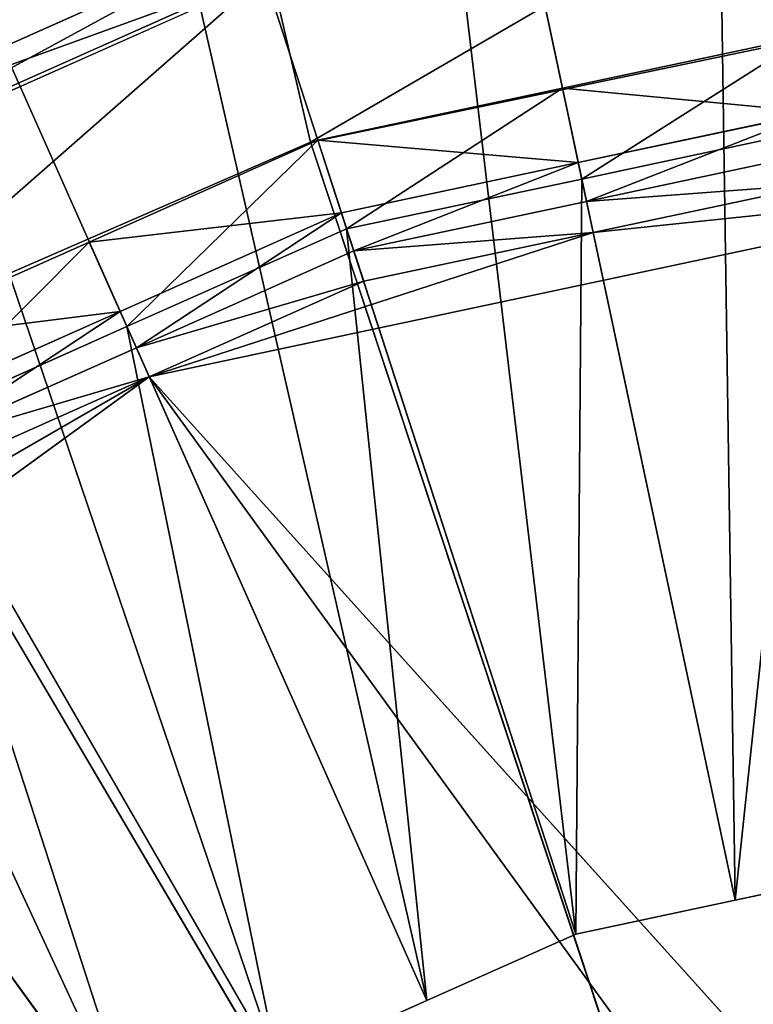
# Model space of a CAD drawing. Extents: x 0 to 22.9, y 0 to 20.5.
# Tile 161 of 233: x 17.159 to 17.455, y 7.651 to 8.048. Entities that reach past the tile are written whole.
import ezdxf

# ---------------------------------------------------------------- set-up
doc = ezdxf.new("R2010")
doc.units = 0
doc.header["$MEASUREMENT"] = 0
doc.layers.get('0').update_dxf_attribs({"color": 13, "linetype": 'CONTINUOUS'})
for name, color, linetype in [('CAST_IRON_-_PLATES_4', 27, 'CONTINUOUS'), ('GALVANIZED_METAL', 252, 'CONTINUOUS'), ('STAINLESS_STEEL', 251, 'CONTINUOUS')]:
    doc.layers.add(name, color=color, linetype=linetype)

# ---------------------------------------------------------------- blocks, each defined once
blk = doc.blocks.new('NGM5458UC_TRADECAD_DXF')
at = {"layer": 'CAST_IRON_-_PLATES_4', "color": 0}
for p, q in [((17.0542, 7.9934, 3.1434), (17.2556, 8.0831, 3.1434)), ((17.0542, 7.9934, 3.1434), (17.2556, 8.0831, 3.1434)), ((17.2605, 8.068, 3.2069), (17.0622, 7.9796, 3.2069)), ((17.2605, 8.068, 3.2069), (17.0622, 7.9796, 3.2069)), ((17.2765, 7.9989, 3.2704), (17.2605, 8.068, 3.2069)), ((17.2765, 7.9989, 3.2704), (17.2605, 8.068, 3.2069)), ((17.0629, 7.9783, 3.1434), (17.261, 8.0665, 3.1434)), ((17.2765, 7.9989, 3.2704), (17.4784, 8.0409, 3.2704)), ((17.2765, 7.9989, 3.2704), (17.4784, 8.0409, 3.2704)), ((17.0881, 7.9168, 3.2704), (17.2765, 7.9989, 3.2704)), ((17.0881, 7.9168, 3.2704), (17.2765, 7.9989, 3.2704)), ((17.5815, 7.0801, 3.2704), (17.2765, 7.9989, 3.2704)), ((17.5815, 7.0801, 3.2704), (17.2765, 7.9989, 3.2704)), ((17.5815, 7.0801, 3.2704), (17.0881, 7.9168, 3.2704)), ((17.5815, 7.0801, 3.2704), (17.0881, 7.9168, 3.2704))]:
    blk.add_line(p, q, dxfattribs=at)
at = {"layer": 'STAINLESS_STEEL', "color": 0}
for p, q in [((17.4477, 7.6933, 2.3976), (17.2991, 8.3924, 2.3976)), ((17.4477, 7.6933, 2.3976), (17.2991, 8.3924, 2.3976)), ((17.3835, 7.6796, 2.3976), (17.1614, 8.3632, 2.3976)), ((17.3835, 7.6796, 2.3976), (17.1614, 8.3632, 2.3976)), ((17.3235, 7.6529, 2.3976), (17.0328, 8.3059, 2.3976)), ((17.3235, 7.6529, 2.3976), (17.0328, 8.3059, 2.3976)), ((17.2635, 7.6262, 2.3976), (16.9042, 8.2486, 2.3976)), ((17.2635, 7.6262, 2.3976), (16.9042, 8.2486, 2.3976)), ((17.2104, 7.5876, 2.3976), (16.7903, 8.1659, 2.3976)), ((17.2104, 7.5876, 2.3976), (16.7903, 8.1659, 2.3976)), ((17.3781, 8.0206, 2.6043), (17.4767, 8.0416, 2.6043)), ((17.3781, 8.0206, 2.6043), (17.4767, 8.0416, 2.6043)), ((17.2795, 7.9996, 2.6043), (17.3781, 8.0206, 2.6043)), ((17.2795, 7.9996, 2.6043), (17.3781, 8.0206, 2.6043)), ((17.3781, 8.0206, 2.6043), (17.3845, 7.9906, 2.9088)), ((17.3781, 8.0206, 2.6043), (17.3845, 7.9906, 2.9088)), ((17.3859, 7.984, 2.5488), (17.3781, 8.0206, 2.6043)), ((17.3859, 7.984, 2.5488), (17.3781, 8.0206, 2.6043)), ((17.3845, 7.9906, 2.9088), (17.48, 8.0109, 2.9088)), ((17.3845, 7.9906, 2.9088), (17.48, 8.0109, 2.9088)), ((17.4807, 8.0042, 2.5488), (17.3859, 7.984, 2.5488)), ((17.4807, 8.0042, 2.5488), (17.3859, 7.984, 2.5488)), ((17.1874, 7.9586, 2.6043), (17.2795, 7.9996, 2.6043)), ((17.1874, 7.9586, 2.6043), (17.2795, 7.9996, 2.6043)), ((17.2795, 7.9996, 2.6043), (17.289, 7.9703, 2.9088)), ((17.2795, 7.9996, 2.6043), (17.289, 7.9703, 2.9088)), ((17.2911, 7.9639, 2.5488), (17.2795, 7.9996, 2.6043)), ((17.2911, 7.9639, 2.5488), (17.2795, 7.9996, 2.6043)), ((17.4817, 7.9949, 2.9088), (17.3878, 7.9749, 2.9088)), ((17.4817, 7.9949, 2.9088), (17.3878, 7.9749, 2.9088)), ((17.4817, 7.9949, 2.9767), (17.3878, 7.9749, 2.9767)), ((17.4817, 7.9949, 2.9767), (17.3878, 7.9749, 2.9767)), ((17.289, 7.9703, 2.9088), (17.3845, 7.9906, 2.9088)), ((17.289, 7.9703, 2.9088), (17.3845, 7.9906, 2.9088)), ((17.3845, 7.9906, 2.9088), (17.3878, 7.9749, 2.9088)), ((17.3845, 7.9906, 2.9088), (17.3878, 7.9749, 2.9088)), ((17.2116, 7.9043, 3.143), (17.5776, 7.9821, 3.143)), ((17.2116, 7.9043, 3.143), (17.5776, 7.9821, 3.143)), ((17.3859, 7.984, 2.5488), (17.2911, 7.9639, 2.5488)), ((17.3859, 7.984, 2.5488), (17.2911, 7.9639, 2.5488)), ((17.3859, 7.984, 2.5488), (17.4477, 7.6933, 2.5309)), ((17.3859, 7.984, 2.5488), (17.4477, 7.6933, 2.5309)), ((17.483, 7.9821, 3.143), (17.3905, 7.9624, 3.143)), ((17.483, 7.9821, 3.143), (17.3905, 7.9624, 3.143)), ((17.3878, 7.9749, 2.9088), (17.294, 7.955, 2.9088)), ((17.3878, 7.9749, 2.9088), (17.294, 7.955, 2.9088)), ((17.3878, 7.9749, 2.9767), (17.294, 7.955, 2.9767)), ((17.3878, 7.9749, 2.9767), (17.294, 7.955, 2.9767)), ((17.3878, 7.9749, 2.9088), (17.3878, 7.9749, 2.9767)), ((17.3878, 7.9749, 2.9088), (17.3878, 7.9749, 2.9767)), ((17.3878, 7.9749, 2.9767), (17.3905, 7.9624, 3.143)), ((17.3878, 7.9749, 2.9767), (17.3905, 7.9624, 3.143)), ((17.1999, 7.9306, 2.9088), (17.289, 7.9703, 2.9088)), ((17.1999, 7.9306, 2.9088), (17.289, 7.9703, 2.9088)), ((17.289, 7.9703, 2.9088), (17.294, 7.955, 2.9088)), ((17.289, 7.9703, 2.9088), (17.294, 7.955, 2.9088)), ((17.2911, 7.9639, 2.5488), (17.2026, 7.9245, 2.5488)), ((17.2911, 7.9639, 2.5488), (17.2026, 7.9245, 2.5488)), ((17.2116, 7.9043, 3.143), (17.3905, 7.9624, 3.143)), ((17.2116, 7.9043, 3.143), (17.3905, 7.9624, 3.143)), ((17.2911, 7.9639, 2.5488), (17.3835, 7.6796, 2.5309)), ((17.2911, 7.9639, 2.5488), (17.3835, 7.6796, 2.5309)), ((17.3905, 7.9624, 3.143), (17.298, 7.9428, 3.143)), ((17.3905, 7.9624, 3.143), (17.298, 7.9428, 3.143)), ((17.0953, 7.9176, 2.6043), (17.1874, 7.9586, 2.6043)), ((17.0953, 7.9176, 2.6043), (17.1874, 7.9586, 2.6043)), ((17.1874, 7.9586, 2.6043), (17.1999, 7.9306, 2.9088)), ((17.1874, 7.9586, 2.6043), (17.1999, 7.9306, 2.9088)), ((17.2026, 7.9245, 2.5488), (17.1874, 7.9586, 2.6043)), ((17.2026, 7.9245, 2.5488), (17.1874, 7.9586, 2.6043)), ((17.294, 7.955, 2.9088), (17.2064, 7.916, 2.9088)), ((17.294, 7.955, 2.9088), (17.2064, 7.916, 2.9088)), ((17.294, 7.955, 2.9767), (17.2064, 7.916, 2.9767)), ((17.294, 7.955, 2.9767), (17.2064, 7.916, 2.9767)), ((17.294, 7.955, 2.9088), (17.294, 7.955, 2.9767)), ((17.294, 7.955, 2.9088), (17.294, 7.955, 2.9767)), ((17.294, 7.955, 2.9767), (17.298, 7.9428, 3.143)), ((17.294, 7.955, 2.9767), (17.298, 7.9428, 3.143)), ((17.298, 7.9428, 3.143), (17.2116, 7.9043, 3.143)), ((17.298, 7.9428, 3.143), (17.2116, 7.9043, 3.143)), ((17.1107, 7.8909, 2.9088), (17.1999, 7.9306, 2.9088)), ((17.1107, 7.8909, 2.9088), (17.1999, 7.9306, 2.9088)), ((17.1999, 7.9306, 2.9088), (17.2064, 7.916, 2.9088)), ((17.1999, 7.9306, 2.9088), (17.2064, 7.916, 2.9088)), ((17.1141, 7.8851, 2.5488), (17.2026, 7.9245, 2.5488)), ((17.1141, 7.8851, 2.5488), (17.2026, 7.9245, 2.5488)), ((17.2026, 7.9245, 2.5488), (17.3235, 7.6529, 2.5309)), ((17.2026, 7.9245, 2.5488), (17.3235, 7.6529, 2.5309)), ((17.2064, 7.916, 2.9088), (17.1187, 7.877, 2.9088)), ((17.2064, 7.916, 2.9088), (17.1187, 7.877, 2.9088)), ((17.2064, 7.916, 2.9767), (17.1187, 7.877, 2.9767)), ((17.2064, 7.916, 2.9767), (17.1187, 7.877, 2.9767)), ((17.2064, 7.916, 2.9088), (17.2064, 7.916, 2.9767)), ((17.2064, 7.916, 2.9088), (17.2064, 7.916, 2.9767)), ((17.2064, 7.916, 2.9767), (17.2116, 7.9043, 3.143)), ((17.2064, 7.916, 2.9767), (17.2116, 7.9043, 3.143)), ((16.9088, 7.6844, 3.143), (17.2116, 7.9043, 3.143)), ((16.9088, 7.6844, 3.143), (17.2116, 7.9043, 3.143)), ((17.2116, 7.9043, 3.143), (17.1252, 7.8658, 3.143)), ((17.2116, 7.9043, 3.143), (17.1252, 7.8658, 3.143)), ((18.3569, 6.6323, 3.143), (17.2116, 7.9043, 3.143)), ((18.3569, 6.6323, 3.143), (17.2116, 7.9043, 3.143)), ((17.1141, 7.8851, 2.5488), (17.2635, 7.6262, 2.5309)), ((17.1141, 7.8851, 2.5488), (17.2635, 7.6262, 2.5309)), ((17.0357, 7.8281, 2.5488), (17.2104, 7.5876, 2.5309)), ((17.0357, 7.8281, 2.5488), (17.2104, 7.5876, 2.5309)), ((17.5119, 7.7069, 2.3976), (17.4477, 7.6933, 2.3976)), ((17.4477, 7.6933, 2.5309), (17.5119, 7.7069, 2.5309)), ((17.5119, 7.7069, 2.3976), (17.4477, 7.6933, 2.3976)), ((17.4477, 7.6933, 2.5309), (17.5119, 7.7069, 2.5309)), ((17.4477, 7.6933, 2.3976), (17.3835, 7.6796, 2.3976)), ((17.3835, 7.6796, 2.5309), (17.4477, 7.6933, 2.5309)), ((17.4477, 7.6933, 2.3976), (17.3835, 7.6796, 2.3976)), ((17.3835, 7.6796, 2.5309), (17.4477, 7.6933, 2.5309)), ((17.4477, 7.6933, 2.5309), (17.4477, 7.6933, 2.3976)), ((17.4477, 7.6933, 2.5309), (17.4477, 7.6933, 2.3976)), ((17.3835, 7.6796, 2.3976), (17.3235, 7.6529, 2.3976)), ((17.3235, 7.6529, 2.5309), (17.3835, 7.6796, 2.5309)), ((17.3835, 7.6796, 2.3976), (17.3235, 7.6529, 2.3976)), ((17.3235, 7.6529, 2.5309), (17.3835, 7.6796, 2.5309)), ((17.3835, 7.6796, 2.5309), (17.3835, 7.6796, 2.3976)), ((17.3835, 7.6796, 2.5309), (17.3835, 7.6796, 2.3976)), ((17.2635, 7.6262, 2.3976), (17.3235, 7.6529, 2.3976)), ((17.3235, 7.6529, 2.5309), (17.2635, 7.6262, 2.5309)), ((17.2635, 7.6262, 2.3976), (17.3235, 7.6529, 2.3976)), ((17.3235, 7.6529, 2.5309), (17.2635, 7.6262, 2.5309)), ((17.3235, 7.6529, 2.3976), (17.3235, 7.6529, 2.5309)), ((17.3235, 7.6529, 2.3976), (17.3235, 7.6529, 2.5309))]:
    blk.add_line(p, q, dxfattribs=at)
at = {"layer": 'CAST_IRON_-_PLATES_4', "color": 0}
mesh = blk.add_polyface(dxfattribs=at)
corners = [(17.4729, 8.1131, 3.2069), (17.2765, 7.9989, 3.2704), (17.2605, 8.068, 3.2069), (17.4784, 8.0409, 3.2704)]
mesh.append_faces([[corners[k] for k in face] for face in [(0, 1, 2), (1, 0, 3)]], dxfattribs={"vtx0": -1, "color": 0})
mesh = blk.add_polyface(dxfattribs=at)
corners = [(17.2605, 8.068, 3.2069), (17.0542, 7.9934, 3.1434), (17.2556, 8.0831, 3.1434), (17.0622, 7.9796, 3.2069)]
mesh.append_faces([[corners[k] for k in face] for face in [(0, 1, 2), (1, 0, 3)]], dxfattribs={"vtx0": -1, "color": 0})
mesh = blk.add_polyface(dxfattribs=at)
corners = [(17.0629, 7.9783, 3.1434), (17.2556, 8.0831, 3.1434), (17.0542, 7.9934, 3.1434), (17.261, 8.0665, 3.1434)]
mesh.append_faces([[corners[k] for k in face] for face in [(0, 1, 2), (1, 0, 3)]], dxfattribs={"vtx0": -1, "color": 0})
mesh = blk.add_polyface(dxfattribs=at)
corners = [(17.2605, 8.068, 3.2069), (17.0881, 7.9168, 3.2704), (17.0622, 7.9796, 3.2069), (17.2765, 7.9989, 3.2704)]
mesh.append_faces([[corners[k] for k in face] for face in [(0, 1, 2), (1, 0, 3)]], dxfattribs={"vtx0": -1, "color": 0})
mesh = blk.add_polyface(dxfattribs=at)
corners = [(17.5815, 7.0801, 3.2704), (17.2765, 7.9989, 3.2704), (17.4784, 8.0409, 3.2704)]
mesh.append_faces([[corners[k] for k in face] for face in [(0, 1, 2)]], dxfattribs={"color": 0})
mesh = blk.add_polyface(dxfattribs=at)
corners = [(17.5815, 7.0801, 3.2704), (17.0881, 7.9168, 3.2704), (17.2765, 7.9989, 3.2704)]
mesh.append_faces([[corners[k] for k in face] for face in [(0, 1, 2)]], dxfattribs={"color": 0})
mesh = blk.add_polyface(dxfattribs=at)
corners = [(17.5815, 7.0801, 3.2704), (16.9211, 7.798, 3.2704), (17.0881, 7.9168, 3.2704)]
mesh.append_faces([[corners[k] for k in face] for face in [(0, 1, 2)]], dxfattribs={"color": 0})
mesh = blk.add_polyface(dxfattribs=at)
corners = [(17.5815, 7.0801, 3.2704), (16.7831, 7.6479, 3.2704), (16.9211, 7.798, 3.2704)]
mesh.append_faces([[corners[k] for k in face] for face in [(0, 1, 2)]], dxfattribs={"color": 0})
at = {"layer": 'GALVANIZED_METAL', "color": 0}
mesh = blk.add_polyface(dxfattribs=at)
corners = [(22.2899, 0.579), (0.6671, 18.884), (0.6671, 0.9145), (22.2899, 18.884)]
mesh.append_faces([[corners[k] for k in face] for face in [(0, 1, 2), (1, 0, 3)]], dxfattribs={"vtx0": -1, "color": 0})
at = {"layer": 'STAINLESS_STEEL', "color": 0}
mesh = blk.add_polyface(dxfattribs=at)
corners = [(21.6292, 19.3988, 1.9807), (11.9903, 4.6529, 1.9807), (11.9903, 19.3993, 1.9807), (12.5652, 4.0947, 1.9807)]
mesh.append_faces([[corners[k] for k in face] for face in [(0, 1, 2), (1, 0, 3)]], dxfattribs={"vtx0": -1, "color": 0})
mesh = blk.add_polyface(dxfattribs=at)
corners = [(21.6292, 4.0947, 1.9807), (12.5652, 4.0947, 1.9807), (21.6292, 19.3988, 1.9807)]
mesh.append_faces([[corners[k] for k in face] for face in [(0, 1, 2)]], dxfattribs={"color": 0})
mesh = blk.add_polyface(dxfattribs=at)
corners = [(17.4368, 8.4217, 2.3976), (17.4477, 7.6933, 2.3976), (17.2991, 8.3924, 2.3976), (17.5119, 7.7069, 2.3976)]
mesh.append_faces([[corners[k] for k in face] for face in [(0, 1, 2), (1, 0, 3)]], dxfattribs={"vtx0": -1, "color": 0})
mesh = blk.add_polyface(dxfattribs=at)
corners = [(17.5776, 8.4217, 2.3976), (17.5119, 7.7069, 2.3976), (17.4368, 8.4217, 2.3976), (17.5776, 7.7069, 2.3976)]
mesh.append_faces([[corners[k] for k in face] for face in [(0, 1, 2), (1, 0, 3)]], dxfattribs={"vtx0": -1, "color": 0})
mesh = blk.add_polyface(dxfattribs=at)
corners = [(17.2991, 8.3924, 2.3976), (17.3835, 7.6796, 2.3976), (17.1614, 8.3632, 2.3976), (17.4477, 7.6933, 2.3976)]
mesh.append_faces([[corners[k] for k in face] for face in [(0, 1, 2), (1, 0, 3)]], dxfattribs={"vtx0": -1, "color": 0})
mesh = blk.add_polyface(dxfattribs=at)
corners = [(17.1614, 8.3632, 2.3976), (17.3235, 7.6529, 2.3976), (17.0328, 8.3059, 2.3976), (17.3835, 7.6796, 2.3976)]
mesh.append_faces([[corners[k] for k in face] for face in [(0, 1, 2), (1, 0, 3)]], dxfattribs={"vtx0": -1, "color": 0})
mesh = blk.add_polyface(dxfattribs=at)
corners = [(17.0328, 8.3059, 2.3976), (17.2635, 7.6262, 2.3976), (16.9042, 8.2486, 2.3976), (17.3235, 7.6529, 2.3976)]
mesh.append_faces([[corners[k] for k in face] for face in [(0, 1, 2), (1, 0, 3)]], dxfattribs={"vtx0": -1, "color": 0})
mesh = blk.add_polyface(dxfattribs=at)
corners = [(16.9042, 8.2486, 2.3976), (17.2104, 7.5876, 2.3976), (16.7903, 8.1659, 2.3976), (17.2635, 7.6262, 2.3976)]
mesh.append_faces([[corners[k] for k in face] for face in [(0, 1, 2), (1, 0, 3)]], dxfattribs={"vtx0": -1, "color": 0})
mesh = blk.add_polyface(dxfattribs=at)
corners = [(16.7903, 8.1659, 2.3976), (17.1573, 7.549, 2.3976), (16.6764, 8.0831, 2.3976), (17.2104, 7.5876, 2.3976)]
mesh.append_faces([[corners[k] for k in face] for face in [(0, 1, 2), (1, 0, 3)]], dxfattribs={"vtx0": -1, "color": 0})
mesh = blk.add_polyface(dxfattribs=at)
corners = [(17.48, 8.0109, 2.9088), (17.3781, 8.0206, 2.6043), (17.4767, 8.0416, 2.6043), (17.3845, 7.9906, 2.9088)]
mesh.append_faces([[corners[k] for k in face] for face in [(0, 1, 2), (1, 0, 3)]], dxfattribs={"vtx0": -1, "color": 0})
mesh = blk.add_polyface(dxfattribs=at)
corners = [(17.4767, 8.0416, 2.6043), (17.3859, 7.984, 2.5488), (17.4807, 8.0042, 2.5488), (17.3781, 8.0206, 2.6043)]
mesh.append_faces([[corners[k] for k in face] for face in [(0, 1, 2), (1, 0, 3)]], dxfattribs={"vtx0": -1, "color": 0})
mesh = blk.add_polyface(dxfattribs=at)
corners = [(17.3845, 7.9906, 2.9088), (17.2795, 7.9996, 2.6043), (17.3781, 8.0206, 2.6043), (17.289, 7.9703, 2.9088)]
mesh.append_faces([[corners[k] for k in face] for face in [(0, 1, 2), (1, 0, 3)]], dxfattribs={"vtx0": -1, "color": 0})
mesh = blk.add_polyface(dxfattribs=at)
corners = [(17.3781, 8.0206, 2.6043), (17.2911, 7.9639, 2.5488), (17.3859, 7.984, 2.5488), (17.2795, 7.9996, 2.6043)]
mesh.append_faces([[corners[k] for k in face] for face in [(0, 1, 2), (1, 0, 3)]], dxfattribs={"vtx0": -1, "color": 0})
mesh = blk.add_polyface(dxfattribs=at)
corners = [(17.48, 8.0109, 2.9088), (17.3878, 7.9749, 2.9088), (17.3845, 7.9906, 2.9088), (17.4817, 7.9949, 2.9088)]
mesh.append_faces([[corners[k] for k in face] for face in [(0, 1, 2), (1, 0, 3)]], dxfattribs={"vtx0": -1, "color": 0})
mesh = blk.add_polyface(dxfattribs=at)
corners = [(17.4477, 7.6933, 2.5309), (17.4807, 8.0042, 2.5488), (17.3859, 7.984, 2.5488), (17.5119, 7.7069, 2.5309)]
mesh.append_faces([[corners[k] for k in face] for face in [(0, 1, 2), (1, 0, 3)]], dxfattribs={"vtx0": -1, "color": 0})
mesh = blk.add_polyface(dxfattribs=at)
corners = [(17.289, 7.9703, 2.9088), (17.1874, 7.9586, 2.6043), (17.2795, 7.9996, 2.6043), (17.1999, 7.9306, 2.9088)]
mesh.append_faces([[corners[k] for k in face] for face in [(0, 1, 2), (1, 0, 3)]], dxfattribs={"vtx0": -1, "color": 0})
mesh = blk.add_polyface(dxfattribs=at)
corners = [(17.2795, 7.9996, 2.6043), (17.2026, 7.9245, 2.5488), (17.2911, 7.9639, 2.5488), (17.1874, 7.9586, 2.6043)]
mesh.append_faces([[corners[k] for k in face] for face in [(0, 1, 2), (1, 0, 3)]], dxfattribs={"vtx0": -1, "color": 0})
mesh = blk.add_polyface(dxfattribs=at)
corners = [(17.4817, 7.9949, 2.9767), (17.3878, 7.9749, 2.9088), (17.4817, 7.9949, 2.9088), (17.3878, 7.9749, 2.9767)]
mesh.append_faces([[corners[k] for k in face] for face in [(0, 1, 2), (1, 0, 3)]], dxfattribs={"vtx0": -1, "color": 0})
mesh = blk.add_polyface(dxfattribs=at)
corners = [(17.483, 7.9821, 3.143), (17.3878, 7.9749, 2.9767), (17.4817, 7.9949, 2.9767), (17.3905, 7.9624, 3.143)]
mesh.append_faces([[corners[k] for k in face] for face in [(0, 1, 2), (1, 0, 3)]], dxfattribs={"vtx0": -1, "color": 0})
mesh = blk.add_polyface(dxfattribs=at)
corners = [(17.3845, 7.9906, 2.9088), (17.294, 7.955, 2.9088), (17.289, 7.9703, 2.9088), (17.3878, 7.9749, 2.9088)]
mesh.append_faces([[corners[k] for k in face] for face in [(0, 1, 2), (1, 0, 3)]], dxfattribs={"vtx0": -1, "color": 0})
mesh = blk.add_polyface(dxfattribs=at)
corners = [(17.5776, 7.9821, 3.143), (18.3569, 6.6323, 3.143), (17.2116, 7.9043, 3.143), (17.9436, 7.9043, 3.143)]
mesh.append_faces([[corners[k] for k in face] for face in [(0, 1, 2), (1, 0, 3)]], dxfattribs={"vtx0": -1, "color": 0})
mesh = blk.add_polyface(dxfattribs=at)
corners = [(17.3905, 7.9624, 3.143), (17.5776, 7.9821, 3.143), (17.2116, 7.9043, 3.143), (17.483, 7.9821, 3.143)]
mesh.append_faces([[corners[k] for k in face] for face in [(0, 1, 2), (1, 0, 3)]], dxfattribs={"vtx0": -1, "color": 0})
mesh = blk.add_polyface(dxfattribs=at)
corners = [(17.3835, 7.6796, 2.5309), (17.3859, 7.984, 2.5488), (17.2911, 7.9639, 2.5488), (17.4477, 7.6933, 2.5309)]
mesh.append_faces([[corners[k] for k in face] for face in [(0, 1, 2), (1, 0, 3)]], dxfattribs={"vtx0": -1, "color": 0})
mesh = blk.add_polyface(dxfattribs=at)
corners = [(17.3878, 7.9749, 2.9767), (17.294, 7.955, 2.9088), (17.3878, 7.9749, 2.9088), (17.294, 7.955, 2.9767)]
mesh.append_faces([[corners[k] for k in face] for face in [(0, 1, 2), (1, 0, 3)]], dxfattribs={"vtx0": -1, "color": 0})
mesh = blk.add_polyface(dxfattribs=at)
corners = [(17.3905, 7.9624, 3.143), (17.294, 7.955, 2.9767), (17.3878, 7.9749, 2.9767), (17.298, 7.9428, 3.143)]
mesh.append_faces([[corners[k] for k in face] for face in [(0, 1, 2), (1, 0, 3)]], dxfattribs={"vtx0": -1, "color": 0})
mesh = blk.add_polyface(dxfattribs=at)
corners = [(17.289, 7.9703, 2.9088), (17.2064, 7.916, 2.9088), (17.1999, 7.9306, 2.9088), (17.294, 7.955, 2.9088)]
mesh.append_faces([[corners[k] for k in face] for face in [(0, 1, 2), (1, 0, 3)]], dxfattribs={"vtx0": -1, "color": 0})
mesh = blk.add_polyface(dxfattribs=at)
corners = [(17.3235, 7.6529, 2.5309), (17.2911, 7.9639, 2.5488), (17.2026, 7.9245, 2.5488), (17.3835, 7.6796, 2.5309)]
mesh.append_faces([[corners[k] for k in face] for face in [(0, 1, 2), (1, 0, 3)]], dxfattribs={"vtx0": -1, "color": 0})
mesh = blk.add_polyface(dxfattribs=at)
corners = [(17.3905, 7.9624, 3.143), (17.2116, 7.9043, 3.143), (17.298, 7.9428, 3.143)]
mesh.append_faces([[corners[k] for k in face] for face in [(0, 1, 2)]], dxfattribs={"color": 0})
mesh = blk.add_polyface(dxfattribs=at)
corners = [(17.1999, 7.9306, 2.9088), (17.0953, 7.9176, 2.6043), (17.1874, 7.9586, 2.6043), (17.1107, 7.8909, 2.9088)]
mesh.append_faces([[corners[k] for k in face] for face in [(0, 1, 2), (1, 0, 3)]], dxfattribs={"vtx0": -1, "color": 0})
mesh = blk.add_polyface(dxfattribs=at)
corners = [(17.1874, 7.9586, 2.6043), (17.1141, 7.8851, 2.5488), (17.2026, 7.9245, 2.5488), (17.0953, 7.9176, 2.6043)]
mesh.append_faces([[corners[k] for k in face] for face in [(0, 1, 2), (1, 0, 3)]], dxfattribs={"vtx0": -1, "color": 0})
mesh = blk.add_polyface(dxfattribs=at)
corners = [(17.294, 7.955, 2.9767), (17.2064, 7.916, 2.9088), (17.294, 7.955, 2.9088), (17.2064, 7.916, 2.9767)]
mesh.append_faces([[corners[k] for k in face] for face in [(0, 1, 2), (1, 0, 3)]], dxfattribs={"vtx0": -1, "color": 0})
mesh = blk.add_polyface(dxfattribs=at)
corners = [(17.298, 7.9428, 3.143), (17.2064, 7.916, 2.9767), (17.294, 7.955, 2.9767), (17.2116, 7.9043, 3.143)]
mesh.append_faces([[corners[k] for k in face] for face in [(0, 1, 2), (1, 0, 3)]], dxfattribs={"vtx0": -1, "color": 0})
mesh = blk.add_polyface(dxfattribs=at)
corners = [(17.1999, 7.9306, 2.9088), (17.1187, 7.877, 2.9088), (17.1107, 7.8909, 2.9088), (17.2064, 7.916, 2.9088)]
mesh.append_faces([[corners[k] for k in face] for face in [(0, 1, 2), (1, 0, 3)]], dxfattribs={"vtx0": -1, "color": 0})
mesh = blk.add_polyface(dxfattribs=at)
corners = [(17.2635, 7.6262, 2.5309), (17.2026, 7.9245, 2.5488), (17.1141, 7.8851, 2.5488), (17.3235, 7.6529, 2.5309)]
mesh.append_faces([[corners[k] for k in face] for face in [(0, 1, 2), (1, 0, 3)]], dxfattribs={"vtx0": -1, "color": 0})
mesh = blk.add_polyface(dxfattribs=at)
corners = [(17.2064, 7.916, 2.9767), (17.1187, 7.877, 2.9088), (17.2064, 7.916, 2.9088), (17.1187, 7.877, 2.9767)]
mesh.append_faces([[corners[k] for k in face] for face in [(0, 1, 2), (1, 0, 3)]], dxfattribs={"vtx0": -1, "color": 0})
mesh = blk.add_polyface(dxfattribs=at)
corners = [(17.2116, 7.9043, 3.143), (17.1187, 7.877, 2.9767), (17.2064, 7.916, 2.9767), (17.1252, 7.8658, 3.143)]
mesh.append_faces([[corners[k] for k in face] for face in [(0, 1, 2), (1, 0, 3)]], dxfattribs={"vtx0": -1, "color": 0})
mesh = blk.add_polyface(dxfattribs=at)
corners = [(17.2116, 7.9043, 3.143), (18.2463, 6.4801, 3.143), (16.9088, 7.6844, 3.143), (18.3569, 6.6323, 3.143)]
mesh.append_faces([[corners[k] for k in face] for face in [(0, 1, 2), (1, 0, 3)]], dxfattribs={"vtx0": -1, "color": 0})
mesh = blk.add_polyface(dxfattribs=at)
corners = [(17.0486, 7.8102, 3.143), (17.2116, 7.9043, 3.143), (16.9088, 7.6844, 3.143), (17.1252, 7.8658, 3.143)]
mesh.append_faces([[corners[k] for k in face] for face in [(0, 1, 2), (1, 0, 3)]], dxfattribs={"vtx0": -1, "color": 0})
mesh = blk.add_polyface(dxfattribs=at)
corners = [(17.2104, 7.5876, 2.5309), (17.1141, 7.8851, 2.5488), (17.0357, 7.8281, 2.5488), (17.2635, 7.6262, 2.5309)]
mesh.append_faces([[corners[k] for k in face] for face in [(0, 1, 2), (1, 0, 3)]], dxfattribs={"vtx0": -1, "color": 0})
mesh = blk.add_polyface(dxfattribs=at)
corners = [(17.1573, 7.549, 2.5309), (17.0357, 7.8281, 2.5488), (16.9573, 7.7712, 2.5488), (17.2104, 7.5876, 2.5309)]
mesh.append_faces([[corners[k] for k in face] for face in [(0, 1, 2), (1, 0, 3)]], dxfattribs={"vtx0": -1, "color": 0})
mesh = blk.add_polyface(dxfattribs=at)
corners = [(17.5119, 7.7069, 2.5309), (17.4477, 7.6933, 2.3976), (17.5119, 7.7069, 2.3976), (17.4477, 7.6933, 2.5309)]
mesh.append_faces([[corners[k] for k in face] for face in [(0, 1, 2), (1, 0, 3)]], dxfattribs={"vtx0": -1, "color": 0})
mesh = blk.add_polyface(dxfattribs=at)
corners = [(17.4477, 7.6933, 2.5309), (17.3835, 7.6796, 2.3976), (17.4477, 7.6933, 2.3976), (17.3835, 7.6796, 2.5309)]
mesh.append_faces([[corners[k] for k in face] for face in [(0, 1, 2), (1, 0, 3)]], dxfattribs={"vtx0": -1, "color": 0})
mesh = blk.add_polyface(dxfattribs=at)
corners = [(18.2463, 6.4801, 3.143), (17.5776, 6.1823, 3.143), (16.9088, 7.6844, 3.143), (17.9436, 6.2601, 3.143)]
mesh.append_faces([[corners[k] for k in face] for face in [(0, 1, 2), (1, 0, 3)]], dxfattribs={"vtx0": -1, "color": 0})
mesh = blk.add_polyface(dxfattribs=at)
corners = [(17.5776, 6.1823, 3.143), (16.9088, 6.4801, 3.143), (16.9088, 7.6844, 3.143), (17.2116, 6.2601, 3.143)]
mesh.append_faces([[corners[k] for k in face] for face in [(0, 1, 2), (1, 0, 3)]], dxfattribs={"vtx0": -1, "color": 0})
mesh = blk.add_polyface(dxfattribs=at)
corners = [(17.3835, 7.6796, 2.5309), (17.3235, 7.6529, 2.3976), (17.3835, 7.6796, 2.3976), (17.3235, 7.6529, 2.5309)]
mesh.append_faces([[corners[k] for k in face] for face in [(0, 1, 2), (1, 0, 3)]], dxfattribs={"vtx0": -1, "color": 0})
mesh = blk.add_polyface(dxfattribs=at)
corners = [(17.3235, 7.6529, 2.5309), (17.2635, 7.6262, 2.3976), (17.3235, 7.6529, 2.3976), (17.2635, 7.6262, 2.5309)]
mesh.append_faces([[corners[k] for k in face] for face in [(0, 1, 2), (1, 0, 3)]], dxfattribs={"vtx0": -1, "color": 0})

msp = doc.modelspace()

# ---------------------------------------------------------------- block references
at = {"color": 0}
msp.add_blockref('NGM5458UC_TRADECAD_DXF', (0, 0), dxfattribs=at)

doc.saveas('drawing.dxf')
